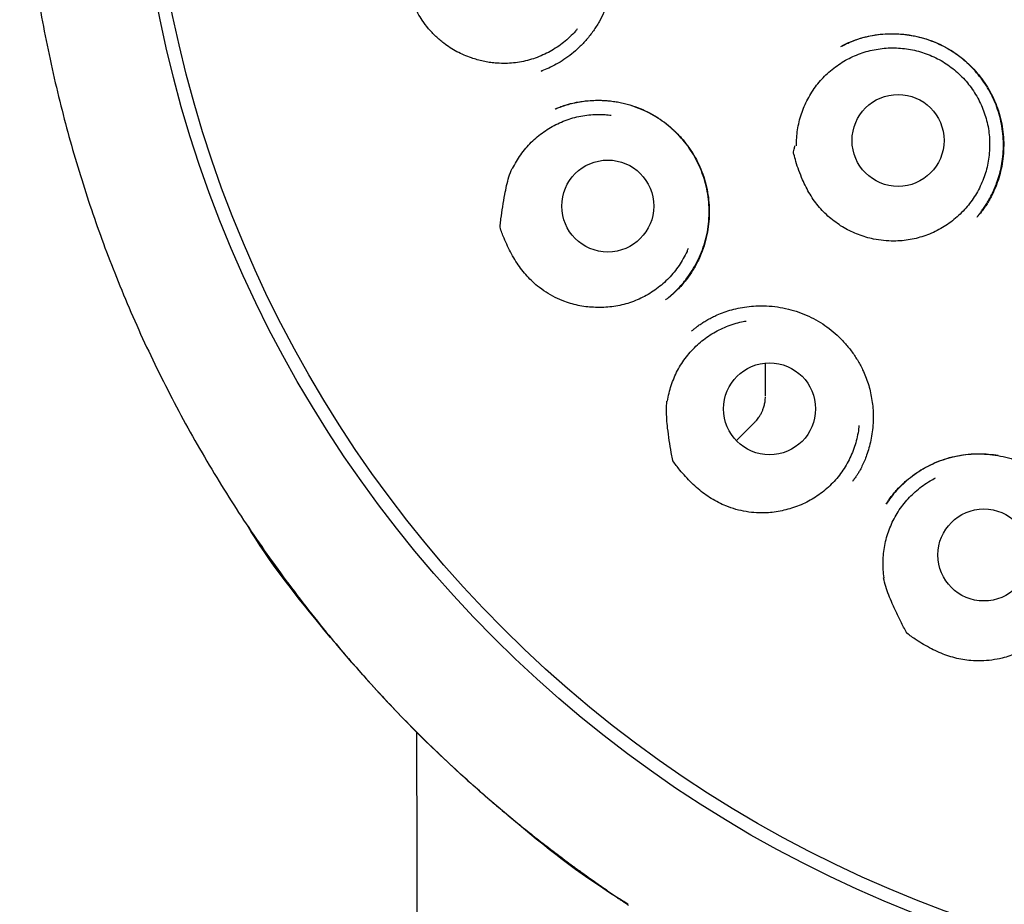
# Model space of a CAD drawing. Header units: millimetres. Extents: x 8 to 853, y 12 to 811.
# Tile 44 of 52: x 473 to 486, y 778 to 790. Entities that reach past the tile are written whole.
import ezdxf

# ---------------------------------------------------------------- set-up
doc = ezdxf.new("R2010")
doc.units = ezdxf.units.MM

msp = doc.modelspace()

# ---------------------------------------------------------------- linework, layer by layer
at = {"color": 7, "linetype": 'Continuous', "lineweight": 30}
for p, q in [((484.021, 789.877), (484.038, 789.885)), ((480.027, 789.55), (480.05, 789.559)), ((480.033, 789.553), (480.027, 789.55)), ((480.034, 789.551), (480.028, 789.549)), ((485.84, 787.611), (485.835, 787.605)), ((481.69, 786.505), (481.685, 786.502)), ((483.017, 785.249), (483.017, 785.657)), ((483.017, 785.22), (483.017, 785.249)), ((482.628, 784.624), (482.87, 784.866)), ((484.179, 784.084), (484.191, 784.102))]:
    msp.add_line(p, q, dxfattribs=at)
at = {"color": 7, "linetype": 'Continuous', "lineweight": 30, "flags": 128}
msp.add_lwpolyline([(478.366, 780.741), (478.472, 739.861), (478.639, 675.15)], dxfattribs=at)
at = {"color": 7, "linetype": 'Continuous', "lineweight": 30}
for centre, radius in [((490.96, 793.55), 16.35), ((490.96, 793.55), 16.174), ((484.783, 788.625), 0.613), ((480.914, 787.75), 0.613), ((483.07, 785.047), 0.613), ((485.927, 783.099), 0.613)]:
    msp.add_circle(centre, radius, dxfattribs=at)
for points, knots in [([(490.96, 811.403), (490.835, 811.402), (490.588, 811.4), (490.222, 811.388), (489.866, 811.369), (489.519, 811.344), (489.184, 811.313), (488.861, 811.278), (488.549, 811.238), (488.247, 811.194), (487.937, 811.143), (487.621, 811.086), (487.3, 811.021), (486.993, 810.954), (486.699, 810.885), (486.42, 810.814), (486.149, 810.74), (485.886, 810.665), (485.632, 810.588), (485.394, 810.512), (485.186, 810.442), (485.005, 810.379), (484.849, 810.323), (484.698, 810.268), (484.481, 810.186), (484.197, 810.073), (483.845, 809.924), (483.462, 809.753), (483.048, 809.555), (482.605, 809.328), (482.164, 809.086), (481.726, 808.829), (481.294, 808.56), (480.877, 808.283), (480.476, 808.001), (480.091, 807.714), (479.713, 807.417), (479.344, 807.11), (478.977, 806.787), (478.611, 806.448), (478.25, 806.093), (477.898, 805.726), (477.557, 805.35), (477.226, 804.962), (476.911, 804.573), (476.614, 804.182), (476.332, 803.792), (476.06, 803.393), (475.799, 802.988), (475.543, 802.567), (475.295, 802.131), (475.054, 801.679), (474.827, 801.222), (474.613, 800.758), (474.413, 800.29), (474.23, 799.825), (474.064, 799.366), (473.914, 798.912), (473.775, 798.454), (473.65, 797.993), (473.534, 797.519), (473.428, 797.031), (473.335, 796.531), (473.256, 796.026), (473.191, 795.519), (473.14, 795.01), (473.104, 794.509), (473.083, 794.019), (473.075, 793.538), (473.08, 793.059), (473.098, 792.58), (473.129, 792.091), (473.175, 791.593), (473.237, 791.087), (473.312, 790.583), (473.402, 790.081), (473.505, 789.581), (473.621, 789.094), (473.747, 788.62), (473.883, 788.159), (474.03, 787.703), (474.19, 787.25), (474.366, 786.794), (474.557, 786.334), (474.766, 785.87), (474.989, 785.412), (475.224, 784.96), (475.472, 784.515), (475.729, 784.084), (475.993, 783.665), (476.265, 783.259), (476.551, 782.857), (476.849, 782.46), (477.141, 782.093), (477.424, 781.755), (477.695, 781.446), (477.976, 781.14), (478.267, 780.837), (478.57, 780.537), (478.884, 780.24), (479.165, 779.987), (479.408, 779.777), (479.609, 779.608), (479.813, 779.441), (480.022, 779.276), (480.234, 779.113), (480.417, 778.976), (480.566, 778.867), (480.677, 778.788), (480.777, 778.717), (480.867, 778.654), (480.943, 778.601), (481.005, 778.557), (481.056, 778.522), (481.1, 778.493), (481.136, 778.468), (481.165, 778.449), (481.182, 778.438), (481.189, 778.433)], [0, 0, 0, 0, 0.008166, 0.016134, 0.0239027, 0.031471, 0.0388374, 0.0458748, 0.0527157, 0.059359, 0.0658041, 0.0732174, 0.0803478, 0.0871947, 0.0937575, 0.1000358, 0.1060293, 0.1121217, 0.1178884, 0.1233297, 0.1284457, 0.1322374, 0.1358286, 0.139278, 0.1427294, 0.1509809, 0.159284, 0.1676523, 0.1783974, 0.1892475, 0.2002009, 0.2112559, 0.222359, 0.233462, 0.2439285, 0.254391, 0.2648473, 0.2752957, 0.285734, 0.296791, 0.3078303, 0.3188774, 0.3299473, 0.3410367, 0.3521419, 0.362624, 0.3731151, 0.3836142, 0.3941181, 0.4046237, 0.4157641, 0.426899, 0.4380247, 0.4491384, 0.4602384, 0.4713154, 0.4817374, 0.4921458, 0.5025484, 0.5129526, 0.5233656, 0.5344252, 0.545513, 0.5566338, 0.5677741, 0.5789202, 0.5900583, 0.6005407, 0.6109932, 0.6214226, 0.6318618, 0.6423107, 0.6534016, 0.6644994, 0.675602, 0.6867079, 0.6978147, 0.7089201, 0.7193877, 0.7298499, 0.7403049, 0.7507508, 0.7611844, 0.7722399, 0.7833075, 0.7943887, 0.8054812, 0.8165825, 0.8276974, 0.8382533, 0.8488982, 0.8596301, 0.8704464, 0.8813451, 0.8902502, 0.8992067, 0.9082286, 0.9173679, 0.9266416, 0.9360736, 0.9456581, 0.9513168, 0.9570235, 0.9627765, 0.9685743, 0.974415, 0.9802568, 0.9835006, 0.9864603, 0.9891361, 0.9915288, 0.993639, 0.9951823, 0.9965307, 0.9976852, 0.9986467, 0.9994171, 1, 1, 1, 1]), ([(479.371, 792.411), (479.416, 792.414), (479.506, 792.42), (479.642, 792.414), (479.779, 792.396), (479.915, 792.365), (480.049, 792.32), (480.179, 792.262), (480.303, 792.19), (480.419, 792.108), (480.524, 792.016), (480.619, 791.917), (480.703, 791.812), (480.777, 791.702), (480.839, 791.587), (480.89, 791.47), (480.93, 791.351), (480.959, 791.23), (480.978, 791.108), (480.987, 790.982), (480.986, 790.854), (480.974, 790.723), (480.95, 790.592), (480.913, 790.461), (480.863, 790.332), (480.8, 790.205), (480.723, 790.084), (480.635, 789.97), (480.538, 789.867), (480.436, 789.778), (480.333, 789.702), (480.23, 789.64), (480.131, 789.59), (480.065, 789.563), (480.034, 789.551)], [0, 0, 0, 0, 0.031962, 0.064215, 0.09678, 0.129678, 0.162948, 0.19657, 0.230302, 0.263591, 0.296289, 0.328412, 0.359969, 0.390969, 0.421426, 0.451362, 0.480789, 0.509713, 0.538478, 0.567872, 0.597913, 0.628582, 0.659859, 0.691732, 0.724204, 0.75729, 0.791014, 0.825352, 0.858775, 0.890552, 0.920684, 0.949184, 0.976073, 1, 1, 1, 1]), ([(479.097, 789.726), (479.064, 789.738), (478.998, 789.761), (478.904, 789.807), (478.813, 789.86), (478.718, 789.927), (478.62, 790.011), (478.524, 790.113), (478.445, 790.217), (478.383, 790.319), (478.335, 790.417), (478.294, 790.519), (478.262, 790.626), (478.236, 790.738), (478.216, 790.853), (478.205, 790.955), (478.198, 791.045), (478.196, 791.096), (478.196, 791.122), (478.196, 791.123), (478.196, 791.123), (478.196, 791.124), (478.196, 791.124), (478.197, 791.126), (478.2, 791.134), (478.215, 791.168), (478.251, 791.249), (478.309, 791.374), (478.377, 791.508), (478.442, 791.627), (478.504, 791.73), (478.554, 791.793), (478.579, 791.824)], [0, 0, 0, 0, 0.040529, 0.081203, 0.121885, 0.162423, 0.216603, 0.270942, 0.325121, 0.36732, 0.409671, 0.452051, 0.494289, 0.539402, 0.584562, 0.629694, 0.659315, 0.688926, 0.689249, 0.689521, 0.689558, 0.689597, 0.689721, 0.690221, 0.69222, 0.700214, 0.732192, 0.796181, 0.860165, 0.906824, 0.953489, 1, 1, 1, 1]), ([(480.508, 790.113), (480.5, 790.102), (480.469, 790.064), (480.408, 790.003), (480.327, 789.931), (480.239, 789.867), (480.147, 789.811), (480.05, 789.762), (479.949, 789.722), (479.845, 789.69), (479.739, 789.668), (479.632, 789.654), (479.524, 789.65), (479.423, 789.655), (479.334, 789.665), (479.254, 789.68), (479.174, 789.7), (479.123, 789.717), (479.097, 789.726)], [0, 0, 0, 0, 0.026205, 0.094663, 0.165109, 0.235556, 0.304014, 0.372471, 0.442918, 0.513365, 0.581822, 0.65028, 0.720727, 0.791173, 0.842959, 0.894744, 0.947372, 1, 1, 1, 1]), ([(484.028, 789.88), (484.046, 789.89), (484.086, 789.91), (484.152, 789.939), (484.228, 789.969), (484.316, 789.997), (484.415, 790.021), (484.525, 790.039), (484.64, 790.048), (484.757, 790.048), (484.873, 790.039), (484.995, 790.021), (485.123, 789.99), (485.254, 789.946), (485.378, 789.89), (485.495, 789.824), (485.603, 789.749), (485.703, 789.666), (485.796, 789.574), (485.881, 789.473), (485.959, 789.363), (486.028, 789.245), (486.086, 789.119), (486.133, 788.986), (486.167, 788.847), (486.187, 788.704), (486.193, 788.559), (486.186, 788.417), (486.166, 788.281), (486.136, 788.154), (486.097, 788.036), (486.056, 787.938), (486.016, 787.859), (485.98, 787.797), (485.943, 787.739), (485.907, 787.689), (485.872, 787.647), (485.851, 787.622), (485.841, 787.61)], [0, 0, 0, 0, 0.015637, 0.033579, 0.05386, 0.076509, 0.101551, 0.129008, 0.157944, 0.186597, 0.214915, 0.242883, 0.277327, 0.311183, 0.344447, 0.37713, 0.409242, 0.44085, 0.47269, 0.505021, 0.537853, 0.571195, 0.605066, 0.639505, 0.674478, 0.70979, 0.745469, 0.780569, 0.814098, 0.846069, 0.876494, 0.905387, 0.923809, 0.941564, 0.958468, 0.973779, 0.987558, 1, 1, 1, 1]), ([(485.835, 787.604), (485.843, 787.614), (485.858, 787.632), (485.884, 787.668), (485.915, 787.709), (485.949, 787.759), (485.986, 787.817), (486.024, 787.886), (486.062, 787.965), (486.099, 788.056), (486.132, 788.157), (486.158, 788.264), (486.178, 788.383), (486.188, 788.512), (486.187, 788.648), (486.173, 788.781), (486.148, 788.911), (486.112, 789.037), (486.066, 789.157), (486.01, 789.271), (485.945, 789.379), (485.871, 789.481), (485.788, 789.577), (485.695, 789.668), (485.593, 789.752), (485.483, 789.827), (485.364, 789.893), (485.238, 789.948), (485.105, 789.992), (484.967, 790.023), (484.827, 790.041), (484.686, 790.046), (484.546, 790.037), (484.409, 790.017), (484.276, 789.984), (484.151, 789.941), (484.073, 789.903), (484.036, 789.885)], [0, 0, 0, 0, 0.009853, 0.019023, 0.032424, 0.047433, 0.064311, 0.08307, 0.105171, 0.129393, 0.155647, 0.18336, 0.21084, 0.244725, 0.278123, 0.311058, 0.343553, 0.375639, 0.40733, 0.438489, 0.469163, 0.500039, 0.531371, 0.563178, 0.595479, 0.628304, 0.661691, 0.695655, 0.729996, 0.764717, 0.799664, 0.834311, 0.868634, 0.902648, 0.936367, 0.96982, 1, 1, 1, 1]), ([(483.43, 788.551), (483.43, 788.587), (483.43, 788.658), (483.442, 788.766), (483.463, 788.873), (483.493, 788.978), (483.531, 789.079), (483.578, 789.177), (483.633, 789.271), (483.696, 789.36), (483.765, 789.443), (483.841, 789.519), (483.925, 789.59), (484.013, 789.653), (484.107, 789.708), (484.204, 789.755), (484.306, 789.794), (484.411, 789.824), (484.517, 789.845), (484.624, 789.858), (484.733, 789.861), (484.842, 789.854), (484.949, 789.839), (485.055, 789.815), (485.159, 789.782), (485.26, 789.74), (485.356, 789.69), (485.447, 789.632), (485.535, 789.566), (485.616, 789.493), (485.69, 789.414), (485.758, 789.33), (485.818, 789.239), (485.871, 789.143), (485.915, 789.044), (485.95, 788.942), (485.978, 788.836), (485.996, 788.728), (486.004, 788.62), (486.004, 788.512), (485.995, 788.403), (485.976, 788.296), (485.949, 788.191), (485.913, 788.089), (485.868, 787.99), (485.815, 787.894), (485.754, 787.805), (485.687, 787.721), (485.611, 787.642), (485.529, 787.569), (485.443, 787.505), (485.351, 787.448), (485.254, 787.398), (485.153, 787.357), (485.049, 787.325), (484.944, 787.302), (484.836, 787.287), (484.717, 787.282), (484.59, 787.287), (484.501, 787.303), (484.457, 787.311)], [0, 0, 0, 0, 0.016852, 0.033704, 0.051045, 0.068386, 0.085238, 0.10209, 0.119431, 0.136772, 0.153624, 0.170476, 0.187817, 0.205159, 0.22201, 0.238862, 0.256203, 0.273545, 0.290396, 0.307248, 0.32459, 0.341931, 0.358783, 0.375634, 0.392976, 0.410317, 0.427169, 0.444021, 0.461362, 0.478703, 0.495555, 0.512407, 0.529748, 0.547089, 0.563941, 0.580793, 0.598134, 0.615476, 0.632327, 0.649179, 0.66652, 0.683862, 0.700714, 0.717565, 0.734907, 0.752248, 0.7691, 0.785951, 0.803293, 0.820634, 0.837486, 0.854338, 0.871679, 0.88902, 0.905872, 0.922724, 0.940065, 0.957406, 0.978585, 1, 1, 1, 1]), ([(481.718, 786.525), (481.724, 786.53), (481.75, 786.551), (481.796, 786.594), (481.859, 786.656), (481.923, 786.729), (481.992, 786.817), (482.06, 786.921), (482.124, 787.041), (482.178, 787.168), (482.22, 787.302), (482.25, 787.442), (482.265, 787.587), (482.266, 787.732), (482.253, 787.875), (482.227, 788.016), (482.188, 788.152), (482.137, 788.283), (482.074, 788.407), (482.001, 788.524), (481.917, 788.632), (481.824, 788.732), (481.723, 788.823), (481.612, 788.906), (481.492, 788.979), (481.362, 789.041), (481.225, 789.092), (481.081, 789.13), (480.948, 789.15), (480.829, 789.157), (480.728, 789.156), (480.625, 789.148), (480.524, 789.134), (480.429, 789.114), (480.347, 789.091), (480.276, 789.068), (480.234, 789.051), (480.214, 789.043)], [0, 0, 0, 0, 0.005619, 0.023817, 0.044691, 0.068259, 0.093002, 0.124453, 0.156497, 0.189146, 0.222428, 0.256356, 0.290722, 0.325152, 0.359212, 0.392933, 0.426339, 0.459458, 0.492322, 0.524961, 0.557236, 0.589139, 0.621211, 0.653864, 0.687121, 0.721008, 0.755565, 0.790851, 0.826723, 0.850905, 0.875309, 0.898773, 0.924418, 0.947347, 0.967575, 0.98512, 1, 1, 1, 1]), ([(480.228, 789.049), (480.232, 789.051), (480.242, 789.055), (480.263, 789.064), (480.293, 789.076), (480.331, 789.09), (480.379, 789.105), (480.435, 789.12), (480.501, 789.134), (480.599, 789.151), (480.725, 789.162), (480.877, 789.16), (481.026, 789.143), (481.171, 789.111), (481.312, 789.066), (481.446, 789.007), (481.571, 788.936), (481.689, 788.854), (481.797, 788.761), (481.895, 788.66), (481.984, 788.549), (482.062, 788.431), (482.129, 788.307), (482.183, 788.176), (482.224, 788.041), (482.252, 787.902), (482.266, 787.761), (482.268, 787.617), (482.256, 787.472), (482.229, 787.328), (482.189, 787.185), (482.133, 787.046), (482.062, 786.912), (481.987, 786.801), (481.917, 786.714), (481.86, 786.651), (481.807, 786.6), (481.761, 786.56), (481.723, 786.528), (481.7, 786.511), (481.69, 786.504)], [0, 0, 0, 0, 0.00401, 0.0098, 0.017533, 0.027273, 0.039054, 0.052899, 0.068821, 0.086584, 0.122426, 0.157915, 0.193057, 0.227866, 0.262366, 0.296589, 0.330341, 0.363633, 0.396793, 0.429891, 0.462937, 0.495939, 0.528909, 0.561874, 0.594852, 0.627855, 0.66101, 0.694579, 0.728547, 0.762887, 0.797578, 0.832622, 0.868038, 0.903855, 0.926618, 0.946657, 0.963981, 0.978613, 0.990595, 1, 1, 1, 1]), ([(479.644, 788.249), (479.661, 788.281), (479.694, 788.345), (479.753, 788.436), (479.82, 788.522), (479.893, 788.601), (479.973, 788.674), (480.059, 788.74), (480.15, 788.799), (480.246, 788.85), (480.346, 788.892), (480.449, 788.926), (480.554, 788.951), (480.661, 788.967), (480.769, 788.974), (480.869, 788.972), (480.933, 788.964), (480.961, 788.961)], [0, 0, 0, 0, 0.067589, 0.13542, 0.203251, 0.27084, 0.33843, 0.40626, 0.474091, 0.541681, 0.60927, 0.677101, 0.744932, 0.812521, 0.88011, 0.947941, 1, 1, 1, 1]), ([(480.215, 789.044), (480.215, 789.044), (480.22, 789.047), (480.226, 789.048), (480.231, 789.05)], [0, 0, 0, 0, 0.074236, 1, 1, 1, 1]), ([(484.457, 787.311), (484.422, 787.318), (484.354, 787.334), (484.253, 787.368), (484.156, 787.41), (484.062, 787.459), (483.973, 787.517), (483.888, 787.581), (483.808, 787.653), (483.734, 787.731), (483.668, 787.816), (483.608, 787.907), (483.556, 788.002), (483.506, 788.107), (483.461, 788.222), (483.419, 788.336), (483.406, 788.416), (483.388, 788.454), (483.39, 788.461), (483.39, 788.466), (483.393, 788.482), (483.399, 788.512), (483.405, 788.539), (483.408, 788.553)], [0, 0, 0, 0, 0.0599977, 0.1202073, 0.1804291, 0.2404435, 0.3010784, 0.3619214, 0.4227571, 0.4833821, 0.544899, 0.6066084, 0.6684018, 0.7300337, 0.804327, 0.8786261, 0.9351144, 0.9460281, 0.9463979, 0.9477643, 0.95323, 0.9750931, 1, 1, 1, 1]), ([(480.751, 786.399), (480.716, 786.401), (480.646, 786.404), (480.543, 786.42), (480.44, 786.444), (480.329, 786.48), (480.212, 786.531), (480.09, 786.6), (479.984, 786.676), (479.894, 786.756), (479.819, 786.835), (479.75, 786.921), (479.688, 787.013), (479.63, 787.112), (479.578, 787.216), (479.536, 787.311), (479.503, 787.395), (479.486, 787.443), (479.478, 787.468), (479.478, 787.469), (479.478, 787.469), (479.478, 787.469), (479.478, 787.47), (479.478, 787.472), (479.479, 787.481), (479.483, 787.517), (479.494, 787.606), (479.513, 787.742), (479.538, 787.89), (479.565, 788.023), (479.594, 788.14), (479.623, 788.214), (479.638, 788.252)], [0, 0, 0, 0, 0.040529, 0.081203, 0.121885, 0.162423, 0.216603, 0.270942, 0.325121, 0.36732, 0.409671, 0.452051, 0.494289, 0.539402, 0.584562, 0.629694, 0.659315, 0.688926, 0.689249, 0.689521, 0.689558, 0.689597, 0.689721, 0.690221, 0.69222, 0.700214, 0.732192, 0.796181, 0.860165, 0.906824, 0.953489, 1, 1, 1, 1]), ([(481.986, 787.185), (481.981, 787.172), (481.962, 787.125), (481.921, 787.049), (481.865, 786.956), (481.8, 786.869), (481.728, 786.788), (481.65, 786.714), (481.565, 786.646), (481.475, 786.585), (481.381, 786.533), (481.282, 786.488), (481.18, 786.452), (481.075, 786.425), (480.968, 786.407), (480.86, 786.397), (480.787, 786.398), (480.751, 786.399)], [0, 0, 0, 0, 0.027075, 0.096652, 0.16623, 0.23556, 0.304889, 0.374467, 0.444045, 0.513374, 0.582704, 0.652282, 0.721859, 0.791189, 0.860751, 0.930438, 1, 1, 1, 1]), ([(482.031, 786.083), (482.042, 786.093), (482.064, 786.111), (482.102, 786.142), (482.146, 786.174), (482.196, 786.206), (482.25, 786.238), (482.309, 786.269), (482.381, 786.303), (482.467, 786.337), (482.569, 786.37), (482.68, 786.396), (482.798, 786.414), (482.927, 786.423), (483.067, 786.42), (483.213, 786.402), (483.356, 786.371), (483.494, 786.327), (483.626, 786.269), (483.749, 786.2), (483.865, 786.121), (483.972, 786.031), (484.071, 785.93), (484.162, 785.819), (484.243, 785.699), (484.305, 785.584), (484.351, 785.478), (484.385, 785.383), (484.412, 785.285), (484.432, 785.185), (484.446, 785.082), (484.453, 784.972), (484.451, 784.858), (484.44, 784.742), (484.422, 784.631), (484.397, 784.527), (484.367, 784.435), (484.336, 784.354), (484.303, 784.283), (484.272, 784.224), (484.244, 784.176), (484.221, 784.141), (484.2, 784.113), (484.189, 784.097), (484.184, 784.09)], [0, 0, 0, 0, 0.011676, 0.023037, 0.03648, 0.050304, 0.065041, 0.080695, 0.097266, 0.120781, 0.145928, 0.172704, 0.200915, 0.229141, 0.264071, 0.298624, 0.332809, 0.366644, 0.400165, 0.433279, 0.465847, 0.49834, 0.531303, 0.564746, 0.598676, 0.633102, 0.656343, 0.679827, 0.703556, 0.727536, 0.75177, 0.776197, 0.804739, 0.832141, 0.858389, 0.883475, 0.907396, 0.926443, 0.94469, 0.962102, 0.973766, 0.98386, 0.992535, 1, 1, 1, 1]), ([(481.709, 785.149), (481.716, 785.184), (481.728, 785.256), (481.759, 785.36), (481.797, 785.461), (481.843, 785.559), (481.898, 785.652), (481.961, 785.741), (482.031, 785.824), (482.107, 785.901), (482.19, 785.97), (482.279, 786.033), (482.372, 786.088), (482.47, 786.135), (482.571, 786.173), (482.667, 786.201), (482.73, 786.213), (482.757, 786.218)], [0, 0, 0, 0, 0.067589, 0.13542, 0.203251, 0.27084, 0.33843, 0.40626, 0.474091, 0.541681, 0.60927, 0.677101, 0.744932, 0.812521, 0.88011, 0.947941, 1, 1, 1, 1]), ([(483.312, 783.708), (483.279, 783.699), (483.211, 783.681), (483.107, 783.666), (483.002, 783.659), (482.886, 783.66), (482.758, 783.675), (482.621, 783.705), (482.498, 783.746), (482.389, 783.796), (482.293, 783.85), (482.203, 783.911), (482.115, 783.981), (482.031, 784.059), (481.95, 784.143), (481.883, 784.221), (481.826, 784.291), (481.796, 784.333), (481.781, 784.354), (481.781, 784.355), (481.781, 784.355), (481.781, 784.355), (481.781, 784.356), (481.78, 784.358), (481.778, 784.367), (481.772, 784.402), (481.756, 784.49), (481.733, 784.626), (481.713, 784.775), (481.7, 784.91), (481.694, 785.03), (481.7, 785.11), (481.702, 785.15)], [0, 0, 0, 0, 0.040529, 0.081203, 0.121885, 0.162423, 0.216603, 0.270942, 0.325121, 0.36732, 0.409671, 0.452051, 0.494289, 0.539402, 0.584562, 0.629694, 0.659315, 0.688926, 0.689249, 0.689521, 0.689558, 0.689597, 0.689721, 0.690221, 0.69222, 0.700214, 0.732192, 0.796181, 0.860165, 0.906824, 0.953489, 1, 1, 1, 1]), ([(482.87, 784.866), (482.88, 784.876), (482.898, 784.895), (482.919, 784.922), (482.934, 784.944), (482.946, 784.964), (482.957, 784.983), (482.97, 785.008), (482.984, 785.042), (482.999, 785.088), (483.012, 785.144), (483.014, 785.186), (483.016, 785.209)], [0, 0, 0, 0, 0.1121074, 0.2029461, 0.2685499, 0.3234328, 0.3822341, 0.4451134, 0.5484781, 0.6735682, 0.8237574, 1, 1, 1, 1]), ([(484.26, 784.823), (484.259, 784.809), (484.256, 784.759), (484.239, 784.674), (484.212, 784.569), (484.176, 784.466), (484.131, 784.368), (484.078, 784.273), (484.018, 784.183), (483.95, 784.099), (483.875, 784.021), (483.793, 783.949), (483.706, 783.885), (483.614, 783.828), (483.517, 783.779), (483.417, 783.738), (483.347, 783.718), (483.312, 783.708)], [0, 0, 0, 0, 0.027075, 0.096652, 0.16623, 0.23556, 0.304889, 0.374467, 0.444045, 0.513374, 0.582704, 0.652282, 0.721859, 0.791189, 0.860751, 0.930438, 1, 1, 1, 1]), ([(486.119, 784.423), (486.076, 784.429), (485.989, 784.442), (485.856, 784.447), (485.721, 784.44), (485.584, 784.42), (485.447, 784.388), (485.311, 784.342), (485.181, 784.282), (485.058, 784.212), (484.948, 784.132), (484.849, 784.048), (484.763, 783.959), (484.687, 783.869), (484.644, 783.806), (484.623, 783.775)], [0, 0, 0, 0, 0.075027, 0.152123, 0.230655, 0.310648, 0.392112, 0.475053, 0.559389, 0.641732, 0.720485, 0.795694, 0.867369, 0.935485, 1, 1, 1, 1]), ([(484.624, 783.779), (484.632, 783.792), (484.65, 783.819), (484.683, 783.866), (484.724, 783.918), (484.773, 783.975), (484.831, 784.034), (484.907, 784.102), (485.001, 784.175), (485.115, 784.249), (485.237, 784.313), (485.367, 784.367), (485.504, 784.408), (485.646, 784.435), (485.791, 784.448), (485.936, 784.447), (486.079, 784.433), (486.22, 784.405), (486.356, 784.365), (486.486, 784.312), (486.61, 784.247), (486.726, 784.172), (486.834, 784.086), (486.934, 783.991), (487.026, 783.886), (487.109, 783.772), (487.182, 783.647), (487.243, 783.515), (487.292, 783.374), (487.322, 783.244), (487.339, 783.126), (487.346, 783.024), (487.347, 782.92), (487.34, 782.819), (487.326, 782.722), (487.308, 782.638), (487.29, 782.566), (487.276, 782.522), (487.269, 782.502)], [0, 0, 0, 0, 0.011691, 0.025329, 0.041012, 0.058812, 0.078647, 0.099124, 0.130312, 0.162053, 0.194327, 0.227128, 0.260464, 0.294345, 0.328429, 0.36224, 0.395786, 0.429072, 0.462111, 0.494928, 0.527548, 0.559786, 0.591619, 0.623577, 0.656064, 0.689088, 0.722654, 0.756774, 0.791476, 0.826781, 0.850668, 0.874831, 0.898124, 0.923685, 0.946635, 0.966984, 0.984759, 1, 1, 1, 1]), ([(484.597, 782.796), (484.592, 782.831), (484.583, 782.903), (484.582, 783.012), (484.588, 783.12), (484.604, 783.227), (484.629, 783.332), (484.663, 783.435), (484.705, 783.535), (484.755, 783.631), (484.814, 783.722), (484.88, 783.808), (484.953, 783.888), (485.032, 783.962), (485.118, 784.028), (485.202, 784.084), (485.258, 784.113), (485.283, 784.126)], [0, 0, 0, 0, 0.067589, 0.13542, 0.203251, 0.27084, 0.33843, 0.40626, 0.474091, 0.541681, 0.60927, 0.677101, 0.744932, 0.812521, 0.88011, 0.947941, 1, 1, 1, 1]), ([(481.187, 778.443), (481.135, 778.475), (480.58, 778.809), (479.61, 779.582), (478.298, 780.755), (477.138, 782.076), (476.406, 782.999), (476.104, 783.504), (476.103, 783.506)], [0, 0, 0, 0, 0.0252215, 0.2693125, 0.5129444, 0.755766, 0.999143, 1, 1, 1, 1]), ([(486.553, 781.891), (486.524, 781.872), (486.464, 781.836), (486.369, 781.79), (486.272, 781.753), (486.16, 781.72), (486.033, 781.696), (485.893, 781.684), (485.763, 781.688), (485.645, 781.703), (485.538, 781.726), (485.433, 781.758), (485.329, 781.799), (485.226, 781.849), (485.123, 781.905), (485.036, 781.96), (484.961, 782.01), (484.92, 782.041), (484.9, 782.057), (484.899, 782.058), (484.899, 782.058), (484.899, 782.058), (484.899, 782.058), (484.898, 782.06), (484.893, 782.068), (484.876, 782.1), (484.835, 782.18), (484.774, 782.303), (484.711, 782.439), (484.658, 782.564), (484.617, 782.677), (484.599, 782.755), (484.59, 782.794)], [0, 0, 0, 0, 0.040529, 0.081203, 0.121885, 0.162423, 0.216603, 0.270942, 0.325121, 0.36732, 0.409671, 0.452051, 0.494289, 0.539402, 0.584562, 0.629694, 0.659315, 0.688926, 0.689249, 0.689521, 0.689558, 0.689597, 0.689721, 0.690221, 0.69222, 0.700214, 0.732192, 0.796181, 0.860165, 0.906824, 0.953489, 1, 1, 1, 1])]:
    msp.add_open_spline(points, degree=3, knots=knots, dxfattribs=at)

doc.saveas('drawing.dxf')
